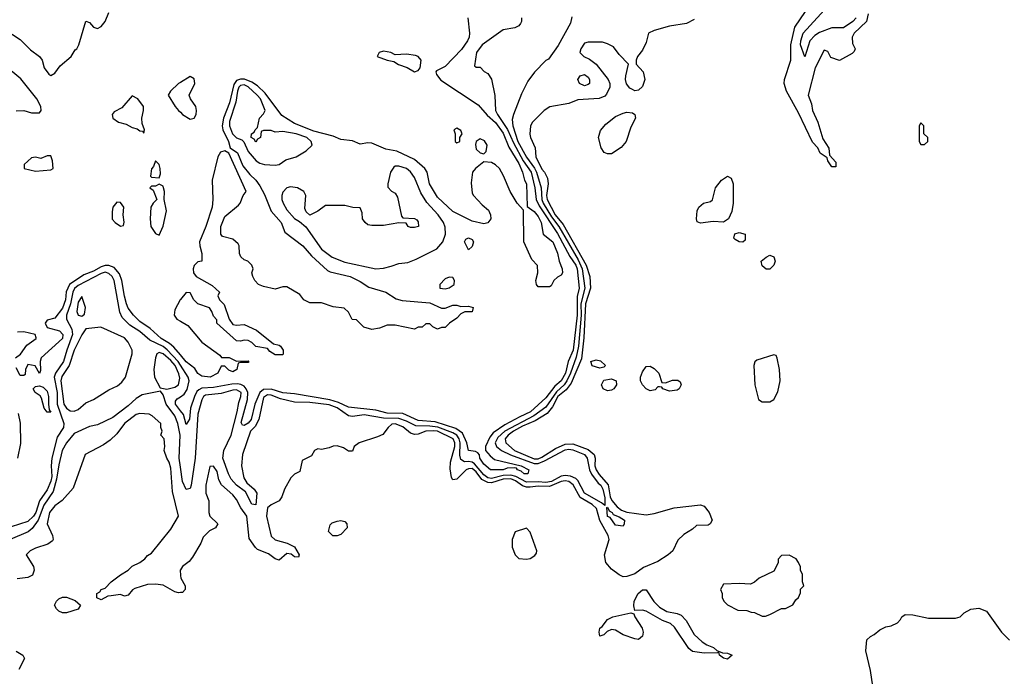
# Model space of a CAD drawing. Header units: inches. Extents: x 2380249 to 2585472, y 382747 to 546448.
# Tile 184 of 256: x 2469168 to 2474263, y 480841 to 484240. Entities that reach past the tile are written whole.
import ezdxf

# ---------------------------------------------------------------- set-up
doc = ezdxf.new("R2010")
doc.units = ezdxf.units.IN
doc.header["$MEASUREMENT"] = 0
doc.layers.add('C4468', color=7, linetype='Continuous')
doc.layers.add('C4478', color=7, linetype='Continuous')

msp = doc.modelspace()

# ---------------------------------------------------------------- linework, layer by layer
at = {"layer": 'C4468', "color": 4}
for points, elevation in [([(2469091, 484190), (2469170, 484138), (2469224.7, 484084.7), (2469270.8, 484050), (2469284.9, 484030), (2469294.8, 483990), (2469318.8, 483958.8), (2469330, 483951), (2469350, 483963), (2469378.2, 484001.8), (2469434.7, 484050), (2469455.9, 484084.1), (2469464, 484090), (2469474, 484110), (2469510, 484232), (2469530, 484224.7), (2469550, 484201), (2469570, 484194), (2469590, 484205.5), (2469610, 484230.6), (2469630, 484277.3)], 24), ([(2469150, 483768.9), (2469189.7, 483770.3), (2469230, 483757.4), (2469270, 483758), (2469279.6, 483770), (2469277.4, 483790), (2469256, 483830), (2469174.6, 483934.6), (2469081.7, 484010)], 24), ([(2470000, 483915.6), (2469990, 483909.7), (2469948.7, 483870), (2469936.3, 483850), (2469973, 483790), (2469990, 483770.6), (2470000, 483760.6)], 24), ([(2470000, 482504.7), (2469965.3, 482545.3), (2469944, 482564), (2469899.6, 482590), (2469842.4, 482642.4), (2469790, 482678), (2469756.9, 482710), (2469730, 482747.3), (2469720.9, 482770), (2469710, 482809), (2469696.8, 482890), (2469683.9, 482923.9), (2469657, 482957), (2469630, 482967.1), (2469610, 482967.2), (2469590, 482961.2), (2469550, 482938.4), (2469499.8, 482920.2), (2469426, 482870), (2469408.1, 482831.9), (2469404.7, 482790), (2469390, 482747.6), (2469350, 482694.5), (2469310, 482684), (2469300.7, 482670), (2469310, 482646.8), (2469374.8, 482630), (2469392, 482610), (2469390, 482589.4), (2469278.8, 482490), (2469274, 482470), (2469276, 482424), (2469270, 482408), (2469248.4, 482448.4), (2469210, 482455.3), (2469198, 482430), (2469196, 482404), (2469190, 482398), (2469170, 482398), (2469150, 482438)], 24), ([(2470000, 482451.1), (2469987.7, 482470), (2469931.8, 482531.8), (2469910, 482549), (2469840.6, 482580.6), (2469790, 482626.3), (2469738.2, 482658.2), (2469698.6, 482698.6), (2469685.4, 482725.4), (2469656.4, 482890), (2469646.9, 482910), (2469630, 482926.9), (2469610, 482932.4), (2469590, 482926.8), (2469470, 482863.5), (2469452.2, 482847.8), (2469442.2, 482830), (2469430.7, 482769.3), (2469410.2, 482710), (2469410.2, 482690), (2469437.7, 482637.7), (2469440.7, 482610), (2469411.1, 482530), (2469394.7, 482470), (2469353.6, 482410), (2469346.9, 482390), (2469361.9, 482310), (2469361.3, 482250), (2469396.4, 482150), (2469394.4, 482130), (2469361.4, 482078.6), (2469333.8, 481970), (2469330.2, 481930), (2469335.2, 481875.2), (2469330, 481851.8), (2469310, 481806.6), (2469270.7, 481749.3), (2469252.4, 481690), (2469240.2, 481670), (2469210, 481643.1), (2469124.4, 481615.6)], 28), ([(2470000, 482792.4), (2469998, 482790), (2469970, 482738), (2469967.3, 482710), (2469981, 482690), (2470000, 482679)], 24), ([(2469146, 482490), (2469171.8, 482508.2), (2469205.3, 482554.7), (2469253.2, 482590), (2469253.2, 482593.2), (2469248.7, 482610), (2469190, 482625.1), (2469157.1, 482622.9)], 24), ([(2470000, 481924.3), (2469994, 481970), (2469998, 482090), (2469986.6, 482150), (2469970.8, 482190), (2469926.3, 482250), (2469910, 482298), (2469896.4, 482316.4), (2469801.1, 482298.9), (2469770, 482279.3), (2469730, 482242), (2469650, 482180.9), (2469570, 482143.7), (2469530, 482135.1), (2469450, 482098.4), (2469410, 482049.5), (2469387.9, 482010), (2469370, 481935.3), (2469358.8, 481861.2), (2469341.4, 481798.6), (2469293.5, 481726.5), (2469264.5, 481650), (2469233, 481607), (2469211.3, 481588.7), (2469119.1, 481550)], 32), ([(2470000, 482216), (2469974, 482250), (2469974.5, 482265.5), (2469982.9, 482277.1), (2470000, 482288.4)], 28), ([(2470000, 481274.3), (2469990, 481273.2), (2469970, 481279.3), (2469910, 481312.7), (2469870, 481318), (2469830, 481316), (2469763.5, 481296.5), (2469750.9, 481289.1), (2469730, 481262), (2469710, 481255.3), (2469690, 481264), (2469642, 481258), (2469624.7, 481255.3), (2469590, 481238), (2469567.3, 481247.3), (2469568, 481270), (2469582, 481278), (2469589.4, 481290.6), (2469610, 481298), (2469642, 481330), (2469690, 481366.8), (2469729.5, 481390.5), (2469750, 481411), (2469790, 481430.7), (2469816, 481450), (2469830, 481466.8), (2469850, 481478), (2469950, 481602.8), (2469989.4, 481670), (2469958, 481798), (2469950, 481918), (2469941.2, 481950), (2469928.7, 481970), (2469915.3, 482010), (2469919, 482030), (2469915.3, 482070), (2469898, 482090), (2469906, 482110), (2469898, 482130), (2469898, 482150), (2469854, 482190), (2469837.6, 482197.6), (2469790, 482201.6), (2469770, 482195.6), (2469710, 482149.6), (2469670, 482096), (2469636.1, 482063.9), (2469601.1, 482038.9), (2469506, 481990), (2469444.5, 481815.5), (2469388.6, 481751.4), (2469350, 481723.7), (2469322.6, 481690), (2469310.7, 481630.7), (2469338, 481570), (2469342, 481550), (2469338, 481542), (2469314, 481526), (2469250, 481505.2), (2469222, 481490), (2469202, 481470), (2469238.8, 481410), (2469242.8, 481390), (2469234.4, 481365.6), (2469210, 481353.2), (2469154.4, 481345.6)], 36), ([(2469158.7, 481970), (2469174.5, 482045.5), (2469172.2, 482152.2), (2469161.5, 482201.5)], 28), ([(2470000, 481393), (2469998, 481390), (2470000, 481363.3)], 36), ([(2469150, 480971.3), (2469184.7, 480950), (2469193.2, 480933.2), (2469163.5, 480876.5)], 36)]:
    msp.add_lwpolyline(points, dxfattribs=dict(at, elevation=elevation))
for points, elevation in [([(2469750, 483845.2), (2469696.7, 483783.3), (2469656.8, 483763.2), (2469646.8, 483750), (2469650.5, 483730), (2469678.8, 483710), (2469719.1, 483699.1), (2469750, 483682.3), (2469775.8, 483675.8), (2469790, 483664.9), (2469803.5, 483663.5), (2469810, 483652), (2469813.6, 483670), (2469802, 483702), (2469799.3, 483730), (2469808.7, 483770), (2469808.7, 483790), (2469779.3, 483830)], 24), ([(2469330, 483535.3), (2469310, 483535.3), (2469278, 483522), (2469250, 483529.2), (2469230, 483525.2), (2469191, 483490), (2469191.3, 483470), (2469250, 483456.5), (2469330, 483462.8), (2469342, 483470), (2469338, 483510)], 24), ([(2469870, 483509), (2469859.6, 483480.4), (2469850, 483468), (2469844.7, 483430), (2469850, 483424.7), (2469890, 483422), (2469897.2, 483442.8), (2469894.5, 483470), (2469889, 483490)], 24), ([(2469890, 483388), (2469870, 483378), (2469850, 483378), (2469842, 483370), (2469858, 483358), (2469878, 483310), (2469858, 483290), (2469846, 483270), (2469842.8, 483210), (2469846, 483170), (2469870, 483134), (2469890, 483124.7), (2469910, 483172), (2469927, 483250), (2469915.1, 483310), (2469917, 483350), (2469912.7, 483370), (2469910, 483378)], 24), ([(2469670, 483295.6), (2469650.4, 483270), (2469646, 483246), (2469647.1, 483207.1), (2469662, 483190), (2469690, 483172), (2469706, 483174), (2469708, 483192), (2469702.7, 483230), (2469707.3, 483270), (2469690, 483294)], 24), ([(2469490, 482808), (2469470, 482778), (2469463, 482730), (2469470, 482711.3), (2469490, 482706), (2469504, 482716), (2469509.2, 482750)], 32), ([(2469588.4, 482648.4), (2469510, 482639), (2469490, 482609.3), (2469450, 482529.4), (2469423.9, 482450), (2469386.3, 482393.7), (2469381, 482370), (2469396, 482250), (2469410, 482228.4), (2469430, 482214.9), (2469450, 482213.4), (2469470, 482222.8), (2469510, 482257.3), (2469550, 482274), (2469630, 482324.9), (2469674.9, 482345.1), (2469696.3, 482363.7), (2469716, 482390), (2469749.4, 482510), (2469749.4, 482529.4), (2469729.4, 482570), (2469710, 482594)], 32), ([(2469890, 482516.9), (2469877.3, 482510), (2469870.5, 482489.5), (2469862, 482430), (2469864.9, 482390), (2469895.3, 482335.3), (2469930, 482326.8), (2469970, 482338), (2469989.6, 482350.4), (2469995.8, 482384.2), (2469992.3, 482407.7), (2469972.1, 482450), (2469950, 482476.1), (2469910, 482510.9)], 32), ([(2469330, 482208), (2469310, 482209), (2469295.3, 482230), (2469281.2, 482281.2), (2469273.6, 482293.6), (2469248.7, 482310), (2469238, 482330), (2469250, 482342), (2469270, 482344.7), (2469290, 482338), (2469310, 482318), (2469317.3, 482290), (2469316.3, 482250), (2469321, 482221)], 24), ([(2469390, 481169), (2469370, 481178), (2469358, 481190), (2469348, 481210), (2469358, 481230), (2469370, 481242), (2469390, 481251.3), (2469410, 481251.3), (2469454.4, 481234.4), (2469482, 481210), (2469470, 481188.7), (2469410, 481169)], 36)]:
    msp.add_lwpolyline(points, close=True, dxfattribs=dict(at, elevation=elevation))
at = {"layer": 'C4478', "color": 4}
for points, elevation in [([(2473557.8, 484270), (2473550.2, 484229.8), (2473486, 484170), (2473475.5, 484150), (2473477.3, 484117.3), (2473491.3, 484090), (2473485.4, 484074.6), (2473475.3, 484064.7), (2473410, 484029), (2473364.1, 484044.1), (2473350, 484075.3), (2473330, 484082), (2473283.1, 483990), (2473247.7, 483850), (2473264.6, 483804.6), (2473270.4, 483770), (2473298.4, 483710), (2473323.4, 483623.4), (2473354.2, 483574.2), (2473358, 483538), (2473390, 483502), (2473390, 483478), (2473382, 483478), (2473370, 483479), (2473350, 483508.7), (2473345.2, 483525.2), (2473310, 483549.4), (2473296.9, 483576.9), (2473270, 483606.6), (2473198, 483758), (2473135.6, 483870), (2473123.7, 483910), (2473126, 483930), (2473158, 484030), (2473158.5, 484110), (2473178.8, 484201.2), (2473260.1, 484319.9)], 36), ([(2473495.3, 484250), (2473478.4, 484230), (2473430, 484197.4), (2473370, 484197.7), (2473306.7, 484173.3), (2473282.2, 484157.8), (2473256.4, 484130), (2473230, 484048), (2473208.3, 484110), (2473210, 484131.3), (2473222, 484170), (2473349.6, 484310)], 32), ([(2472025, 484255.1), (2472017.6, 484222.4), (2471953.4, 484106.6), (2471903.6, 484036.4), (2471890, 484028), (2471830.9, 483969.1), (2471798, 483922), (2471764.5, 483855.5), (2471723, 483750), (2471716.7, 483723.3), (2471719, 483690), (2471745.9, 483610), (2471790, 483527.7), (2471831.5, 483471.5), (2471841.5, 483450), (2471865.4, 483370), (2471870.1, 483310), (2471877, 483290), (2471919.2, 483219.2), (2471956.8, 483170), (2472057.8, 482997.8), (2472078.6, 482950), (2472091.5, 482850), (2472071.2, 482770), (2472072.6, 482710), (2472059.1, 482550), (2472047.1, 482492.9), (2472018.6, 482410), (2471999.8, 482370), (2471986, 482350), (2471945.5, 482314.5), (2471890, 482234.8), (2471829.1, 482190), (2471678, 482110), (2471641.8, 482078.2), (2471628.3, 482050), (2471634.9, 482030), (2471660.5, 482010), (2471707.7, 481987.7), (2471830, 481942.4), (2471850, 481943), (2471883.9, 481956.1), (2471990, 482013.9), (2472010, 482017.1), (2472030, 482014), (2472090, 481990.2), (2472104.4, 481970), (2472116.9, 481910), (2472127.2, 481887.2), (2472161, 481841), (2472174.6, 481830), (2472184.9, 481810), (2472194.8, 481765.2), (2472194.8, 481725.2), (2472179.1, 481739.1), (2472090, 481788.5), (2472055.2, 481855.2), (2472045, 481865), (2472017.3, 481877.3), (2471990, 481881), (2471970, 481877.3), (2471919.5, 481850), (2471890, 481845.3), (2471850, 481848.7), (2471790, 481845.5), (2471735.8, 481875.8), (2471710, 481883.2), (2471670, 481881.1), (2471610, 481866), (2471590, 481868.7), (2471570, 481883.4), (2471521.6, 481941.6), (2471510, 481949), (2471490, 481952.8), (2471470, 481951.1), (2471450, 481963.7), (2471445.1, 481985.1), (2471447.5, 482050), (2471442.1, 482070), (2471429, 482089), (2471410, 482101.1), (2471330.8, 482130.8), (2471290, 482136.4), (2471217, 482137), (2471170, 482161.8), (2471130, 482176.3), (2471050, 482176.8), (2470950, 482195.4), (2470890, 482186), (2470870, 482189.3), (2470810.4, 482230.4), (2470770, 482245.7), (2470670, 482258.3), (2470590, 482259.8), (2470517.5, 482277.5), (2470470, 482295.7), (2470450, 482298), (2470430, 482284.5), (2470405, 482170), (2470386.1, 482133.9), (2470362.3, 482110), (2470320.6, 481990), (2470316.5, 481930), (2470328.2, 481868.2), (2470343.6, 481843.6), (2470381.6, 481810), (2470394.3, 481790), (2470390, 481728.7), (2470370, 481732.7), (2470336.4, 481796.4), (2470290, 481831.1), (2470262.5, 481862.5), (2470248.6, 481888.6), (2470219.8, 481970), (2470224.5, 482010), (2470262.9, 482090), (2470294, 482210), (2470301.6, 482258.4), (2470312.8, 482290), (2470314, 482310), (2470290, 482323.9), (2470270, 482322.3), (2470210, 482304.7), (2470130, 482296), (2470119.3, 482290), (2470110, 482273.2), (2470090, 482198), (2470076.5, 481970), (2470054.9, 481830), (2470050, 481814), (2470030, 481808.7), (2470009.7, 481850), (2470000, 481924.3)], 32), ([(2471764.7, 484250), (2471764.7, 484230), (2471759.8, 484220.2), (2471750, 484208), (2471730, 484198), (2471670, 484188), (2471561, 484110), (2471531, 484070), (2471522, 484002), (2471530, 483994), (2471550, 483994), (2471571.3, 483971.3), (2471590, 483962), (2471610, 483932), (2471627.3, 483847.3), (2471630.4, 483770), (2471639.5, 483750), (2471692.1, 483672.1), (2471722.5, 483602.5), (2471773.9, 483510), (2471814.8, 483450), (2471832.7, 483370), (2471840.6, 483310), (2471855.7, 483275.7), (2471950, 483132.7), (2472014.4, 483014.4), (2472045.4, 482970), (2472051.6, 482950), (2472062.6, 482850), (2472052.4, 482807.6), (2472053, 482710), (2472031.4, 482530), (2472006.3, 482470), (2471991.6, 482410), (2471970, 482371.5), (2471937.3, 482342.7), (2471890, 482282), (2471811.7, 482210), (2471755, 482184.9), (2471677.6, 482142.4), (2471618, 482102), (2471600.2, 482079.8), (2471578, 482030), (2471578.8, 482010), (2471602, 481982), (2471624, 481964), (2471762, 481930), (2471802.8, 481910), (2471798, 481890), (2471778, 481890), (2471763.3, 481903.3), (2471744, 481910), (2471738.6, 481918.6), (2471730, 481921.2), (2471690, 481918), (2471669.8, 481909.8), (2471604, 481910), (2471570, 481939.3), (2471549.6, 481970), (2471547, 481987), (2471538.6, 481998.6), (2471525.6, 482005.6), (2471490, 482009.5), (2471481.1, 482050), (2471459.9, 482099.9), (2471424.5, 482124.5), (2471317.7, 482157.7), (2471230, 482166.2), (2471150, 482202.2), (2471070, 482204.1), (2471010, 482218.9), (2470870, 482234), (2470818.2, 482258.2), (2470772.5, 482272.5), (2470590, 482302.8), (2470530, 482308.2), (2470470, 482326.9), (2470430, 482325.8), (2470411.1, 482310), (2470384, 482250), (2470364.9, 482170), (2470350, 482151.3), (2470330, 482139.6), (2470321.7, 482141.7), (2470314.8, 482154.8), (2470346.2, 482273.9), (2470348.4, 482310), (2470340.7, 482330), (2470330, 482342.4), (2470312.3, 482352.3), (2470295.2, 482355.2), (2470265.7, 482354.3), (2470170, 482335.7), (2470110, 482332.7), (2470095.1, 482324.9), (2470084.8, 482315.2), (2470072.3, 482290), (2470052.4, 482230), (2470047.5, 482172.5), (2470030, 482144), (2470015.6, 482195.6), (2470000, 482216)], 28), ([(2471487.4, 484250), (2471495.2, 484170), (2471493.4, 484150), (2471485.4, 484130), (2471454.6, 484085.4), (2471370, 483997.6), (2471325.1, 483974.9), (2471320.7, 483970), (2471324.5, 483955.5), (2471347.6, 483927.6), (2471539.9, 483799.9), (2471586.2, 483746.2), (2471630, 483707.2), (2471670, 483652.2), (2471699.4, 483579.4), (2471750, 483494.9), (2471770.3, 483450), (2471779.3, 483410), (2471790, 483390.8), (2471793.7, 483273.7), (2471830, 483247.7), (2471850, 483222), (2471865.5, 483190), (2471876, 483130), (2471926, 483090), (2471950, 483032), (2471959.1, 482990), (2471974, 482950), (2471976, 482930), (2471970, 482918), (2471950, 482908), (2471932, 482890), (2471918, 482862), (2471910, 482858), (2471856.4, 482856.4), (2471850, 482858), (2471842, 482870), (2471839, 482890), (2471848.7, 482930), (2471848, 482968), (2471818, 482998), (2471777.2, 483090), (2471774, 483254), (2471741.2, 483290), (2471706.6, 483350), (2471671.2, 483431.2), (2471650, 483469), (2471630, 483489.2), (2471610, 483501.2), (2471570, 483504), (2471526, 483470), (2471511, 483450), (2471504, 483396), (2471510, 483342), (2471516, 483330), (2471561.7, 483281.7), (2471593.8, 483253.8), (2471604, 483230), (2471606, 483210), (2471590, 483188.7), (2471570, 483184), (2471510, 483198), (2471410, 483248), (2471330, 483320.7), (2471288.2, 483390), (2471277.2, 483450), (2471263.7, 483470), (2471210, 483515.6), (2471119.1, 483559.1), (2471062, 483570), (2470990, 483600.5), (2470970, 483602), (2470930, 483595.6), (2470890, 483613.3), (2470830, 483620.4), (2470790, 483637.8), (2470690, 483662.8), (2470590, 483702.2), (2470524.3, 483744.3), (2470438.9, 483858.9), (2470397.7, 483897.7), (2470370, 483916.2), (2470331.4, 483931.4), (2470310, 483931.9), (2470290, 483924.4), (2470276.3, 483903.7), (2470254.4, 483810), (2470222.3, 483730), (2470216, 483690), (2470219.7, 483670), (2470248, 483610), (2470257.5, 483577.5), (2470294.9, 483550), (2470323.4, 483483.4), (2470359, 483439), (2470390.4, 483410), (2470410, 483380.7), (2470434.5, 483334.5), (2470468.6, 483248.6), (2470520.3, 483190), (2470540.3, 483140.3), (2470633, 483070), (2470678, 483018), (2470761.3, 482941.3), (2470774.2, 482934.2), (2470878, 482910), (2470930, 482884), (2470974.9, 482854.9), (2471062, 482830), (2471115.9, 482795.9), (2471147.1, 482787.1), (2471290, 482774.9), (2471350, 482746), (2471370, 482746), (2471410, 482762.8), (2471430, 482762.8), (2471450, 482756), (2471490, 482758), (2471514, 482750), (2471510, 482728), (2471471.6, 482728.4), (2471450, 482718), (2471430, 482695.3), (2471392, 482670), (2471370, 482646), (2471350, 482646), (2471330, 482638), (2471306, 482650), (2471290, 482666), (2471270, 482666), (2471250, 482648), (2471230, 482648), (2471210, 482638), (2471110, 482659), (2471070, 482659), (2471030, 482644), (2470990, 482637.2), (2470949.3, 482649.3), (2470910, 482686), (2470888.9, 482688.9), (2470870, 482726), (2470847.3, 482747.3), (2470790, 482754), (2470730, 482774), (2470670, 482774), (2470638, 482790), (2470617.2, 482817.2), (2470550, 482858), (2470530, 482858), (2470490, 482845.2), (2470430, 482859.3), (2470404, 482870), (2470384, 482890), (2470374, 482910), (2470369, 482930), (2470375.3, 482950), (2470368.9, 482968.9), (2470348, 482990), (2470330, 482997.2), (2470312.7, 483012.7), (2470305.2, 483030), (2470304, 483070), (2470299.3, 483079.3), (2470270, 483104), (2470218, 483118), (2470209.1, 483129.1), (2470209.2, 483170), (2470230, 483222), (2470300.2, 483279.8), (2470309.2, 483290.8), (2470324, 483330), (2470339, 483350), (2470249.6, 483549.6), (2470230, 483560.7), (2470206.4, 483553.6), (2470192.7, 483530), (2470163.1, 483410), (2470166.7, 483310), (2470163.8, 483270), (2470130.8, 483170), (2470098.4, 483090), (2470099.3, 483070), (2470110.7, 483030), (2470111, 482990), (2470090, 482986), (2470071.6, 482968.4), (2470066, 482950), (2470066.8, 482930), (2470082, 482910), (2470163.5, 482863.5), (2470202, 482830), (2470194, 482810), (2470202, 482790), (2470225.4, 482765.4), (2470251.3, 482690), (2470270, 482662), (2470290, 482658), (2470330, 482662.8), (2470393.2, 482633.2), (2470482, 482562), (2470510, 482556), (2470518, 482550), (2470531, 482530), (2470531.3, 482510), (2470530, 482506), (2470490, 482506), (2470463.1, 482523.1), (2470450, 482538), (2470390, 482548.7), (2470370, 482568.7), (2470350, 482579), (2470330, 482582), (2470310, 482575.3), (2470290, 482578), (2470188, 482670), (2470187.3, 482687.3), (2470170, 482706), (2470162, 482730), (2470150, 482748), (2470090, 482768.7), (2470069.2, 482789.2), (2470050, 482826), (2470030, 482828), (2470000, 482792.4)], 24), ([(2472658.6, 484241.5), (2472619, 484221), (2472530, 484207.3), (2472450, 484183.7), (2472421, 484170), (2472410, 484122), (2472390, 484082), (2472364.7, 484050), (2472358, 484030), (2472358, 484010), (2472393.4, 483970), (2472403, 483930), (2472390, 483894), (2472370, 483875.1), (2472350, 483872.3), (2472338, 483878), (2472325.6, 483885.6), (2472307.3, 483907.3), (2472302, 483930), (2472303.7, 483950), (2472318, 484010), (2472270, 484059), (2472239.6, 484099.6), (2472210, 484115.3), (2472183.1, 484123.1), (2472110, 484124), (2472090, 484118), (2472071, 484090), (2472066.8, 484070), (2472086.8, 484050), (2472115.6, 484035.6), (2472150.3, 484010.3), (2472213.4, 483930), (2472222, 483910), (2472222, 483890), (2472204.9, 483855.1), (2472195.1, 483844.9), (2472167.1, 483832.9), (2472055.2, 483824.8), (2472010, 483806), (2471910.5, 483789.5), (2471881, 483770), (2471821, 483710), (2471810.8, 483690), (2471807.5, 483647.5), (2471810.8, 483630), (2471835.9, 483575.9), (2471839.1, 483530), (2471870, 483465.5), (2471883.8, 483450), (2471899.5, 483419.5), (2471902.6, 483390), (2471894.3, 483330), (2471897.1, 483310), (2471939.4, 483230), (2471980.3, 483180.3), (2472098.2, 482970), (2472118.2, 482910), (2472121.5, 482850), (2472095.6, 482770), (2472086.7, 482593.3), (2472075.3, 482484.8), (2472021.5, 482358.5), (2471995.2, 482324.8), (2471953, 482290), (2471924.2, 482235.8), (2471897.8, 482202.2), (2471835.8, 482164.2), (2471770, 482136.3), (2471722.3, 482110), (2471696.1, 482090), (2471679.6, 482070), (2471684.2, 482050), (2471728.9, 482010), (2471830, 481966.6), (2471850, 481967.3), (2471870, 481975.3), (2471939.8, 482020.2), (2471990, 482043.5), (2472030, 482044.2), (2472110, 482015.4), (2472140.3, 481990), (2472145.4, 481970), (2472143.7, 481930), (2472150.2, 481910), (2472165.5, 481885.5), (2472212.3, 481832.3), (2472223.6, 481770), (2472231.8, 481751.8), (2472259.1, 481719.1), (2472281.7, 481701.7), (2472310, 481690.8), (2472410, 481676.9), (2472450, 481683.8), (2472554.1, 481714.1), (2472690, 481728.2), (2472710, 481722), (2472735.8, 481690), (2472750.4, 481650), (2472740.7, 481630), (2472730, 481622.9), (2472670, 481621.2), (2472650, 481602.7), (2472605.2, 481574.8), (2472573.7, 481546.3), (2472546.8, 481490), (2472522.8, 481470), (2472470, 481435.6), (2472395.6, 481404.4), (2472350, 481371.8), (2472310, 481358.7), (2472290, 481356.9), (2472270, 481366), (2472230, 481396.4), (2472200.9, 481430), (2472194.2, 481470), (2472218.8, 481550), (2472213.1, 481570), (2472170, 481647.3), (2472153.2, 481710), (2472130.4, 481730.4), (2472067.6, 481767.6), (2472032.2, 481832.2), (2472010, 481849.8), (2471990, 481853.2), (2471970, 481849.1), (2471910, 481823.2), (2471850, 481825.8), (2471810, 481820.5), (2471790, 481820.5), (2471770, 481827.4), (2471733.5, 481853.5), (2471710, 481862.7), (2471670, 481861.8), (2471610, 481843), (2471590, 481844.3), (2471560, 481860), (2471530, 481899.3), (2471510, 481916.5), (2471490, 481915.8), (2471478.4, 481910), (2471430, 481862), (2471410, 481858), (2471402, 481870), (2471395.5, 481915.5), (2471396.9, 481950), (2471420.3, 482030), (2471419.8, 482050), (2471411.2, 482071.2), (2471330, 482109.8), (2471310, 482112.7), (2471269, 482111), (2471230, 482095.4), (2471210, 482093), (2471190, 482099.5), (2471150, 482132.1), (2471110, 482147.3), (2471093.2, 482146.8), (2471074, 482130), (2471047.1, 482092.9), (2471019.8, 482080.2), (2470924.7, 482050), (2470898, 482030), (2470890, 482006), (2470870, 482006), (2470843.1, 482023.1), (2470810, 482034), (2470790, 482033.2), (2470770, 482024), (2470730, 482015.3), (2470710, 482018), (2470694, 482010), (2470678, 481982), (2470630, 481958), (2470618, 481902), (2470590, 481888), (2470571.1, 481868.9), (2470538, 481810), (2470524.7, 481770), (2470511.1, 481748.9), (2470470, 481729.2), (2470450, 481714), (2470444.6, 481670), (2470470, 481566.8), (2470490, 481548), (2470552, 481530), (2470590, 481510.8), (2470614.8, 481470), (2470610, 481458), (2470590, 481459), (2470572.9, 481472.9), (2470550, 481477.2), (2470510, 481442), (2470490, 481449), (2470455.1, 481475.1), (2470398, 481498), (2470387.8, 481507.8), (2470355.3, 481555.3), (2470342.9, 481670), (2470313.1, 481713.1), (2470290, 481757.2), (2470270, 481781.2), (2470212.3, 481832.3), (2470199, 481859), (2470190, 481902), (2470170, 481928.7), (2470152, 481928), (2470131.3, 481830), (2470131.3, 481790), (2470146, 481750), (2470146, 481690), (2470151.3, 481670), (2470194, 481630), (2470182, 481610), (2470150, 481594), (2470118, 481562), (2470106, 481530), (2470062.5, 481457.5), (2470044.5, 481435.5), (2470010.9, 481409.1), (2470000, 481393)], 36), ([(2470000, 483760.6), (2470010.7, 483750), (2470050, 483724.9), (2470070, 483730.6), (2470080.5, 483750), (2470083.5, 483770), (2470079.7, 483790), (2470051.8, 483830), (2470045.1, 483850), (2470074, 483910), (2470070, 483934), (2470050, 483945.1), (2470000, 483915.6)], 24), ([(2470000, 482679), (2470037.3, 482657.3), (2470111.3, 482570), (2470203.6, 482503.6), (2470212, 482492), (2470251.1, 482491.1), (2470290, 482472), (2470350, 482474), (2470354, 482470), (2470350, 482466), (2470310, 482466), (2470298, 482462), (2470292, 482430), (2470270, 482418), (2470250, 482426), (2470230, 482446), (2470210, 482446), (2470194, 482410), (2470154, 482390), (2470110, 482394), (2470090, 482409.2), (2470074, 482434), (2470030, 482469.6), (2470000, 482504.7)], 24), ([(2470000, 482288.4), (2470019.1, 482300.9), (2470034.4, 482325.6), (2470044.2, 482370), (2470039.8, 482390), (2470000, 482451.1)], 28), ([(2470000, 481363.3), (2470001, 481350), (2470024.7, 481310), (2470024.7, 481290), (2470010, 481275.3), (2470000, 481274.3)], 36), ([(2473582, 480790), (2473570.9, 480870.9), (2473546.4, 480973.6), (2473552, 481030), (2473570, 481048), (2473590, 481058), (2473618, 481082), (2473650, 481098), (2473676.9, 481103.1), (2473710, 481118), (2473725.4, 481134.6), (2473732, 481150), (2473750, 481162), (2473790, 481159), (2473870, 481142), (2474010, 481142), (2474034, 481150), (2474054, 481170), (2474090, 481188), (2474130, 481194), (2474170, 481178), (2474248, 481070), (2474289.1, 481029.1)], 44)]:
    msp.add_lwpolyline(points, dxfattribs=dict(at, elevation=elevation))
for points, elevation in [([(2471050, 484076.4), (2471027.3, 484070), (2471017.3, 484050), (2471069.4, 484030.6), (2471103.4, 484023.4), (2471128.6, 484008.6), (2471172.6, 483992.6), (2471210, 483970.4), (2471230, 483976.3), (2471240.7, 483990), (2471244.5, 484030), (2471229.3, 484050), (2471215.2, 484055.2), (2471170, 484061.8), (2471110, 484058.9), (2471089.2, 484070)], 24), ([(2472090, 483897.2), (2472064, 483910), (2472055.3, 483930), (2472068, 483950), (2472090, 483956), (2472110, 483942), (2472116, 483930), (2472116, 483910), (2472110, 483905.2)], 32), ([(2470330, 483902.4), (2470310, 483899.8), (2470301.8, 483890), (2470295.2, 483870), (2470286.3, 483813.7), (2470253, 483713), (2470253.1, 483690), (2470268.9, 483650), (2470290, 483628), (2470317.3, 483617.3), (2470327.9, 483607.9), (2470350, 483558), (2470392, 483510), (2470410, 483498), (2470434, 483490), (2470490, 483486.8), (2470510, 483491.3), (2470545.6, 483514.4), (2470598, 483530), (2470650, 483561), (2470682, 483590), (2470675.3, 483610), (2470653.2, 483630), (2470598, 483650), (2470530, 483662), (2470490, 483658), (2470470, 483666), (2470430, 483666), (2470418, 483662), (2470414, 483630), (2470398, 483622), (2470390, 483606), (2470382, 483622), (2470366, 483630), (2470368, 483650), (2470382, 483658), (2470386, 483670), (2470398, 483682), (2470409, 483730), (2470430, 483752), (2470439, 483770), (2470414, 483830), (2470397.6, 483850), (2470350, 483892.7)], 28), ([(2472210, 483545.2), (2472192, 483552), (2472176.6, 483576.6), (2472162.4, 483630), (2472173.9, 483666.1), (2472200.7, 483699.3), (2472250, 483739.5), (2472290, 483756.4), (2472310, 483760.5), (2472338, 483758), (2472350.8, 483750), (2472354, 483730), (2472330, 483684), (2472305.3, 483610), (2472280.7, 483579.3), (2472230, 483546)], 36), ([(2471430, 483678), (2471414, 483670), (2471422, 483650), (2471422, 483610), (2471430, 483602), (2471446, 483610), (2471446, 483630), (2471458, 483650), (2471450, 483666)], 24), ([(2473830, 483706), (2473822, 483690), (2473822, 483610), (2473830, 483594), (2473850, 483594), (2473866, 483610), (2473866, 483630), (2473846, 483650), (2473846, 483690)], 44), ([(2471550, 483622.7), (2471530.7, 483609.3), (2471526, 483594), (2471530.6, 483570.6), (2471550, 483550.8), (2471570, 483546), (2471582, 483558), (2471586.6, 483590), (2471573.3, 483613.3)], 24), ([(2471110, 483482), (2471103.5, 483476.5), (2471086, 483450), (2471072, 483390), (2471072.7, 483372.7), (2471091.6, 483351.6), (2471110, 483342), (2471122, 483322), (2471143.6, 483223.6), (2471150, 483214), (2471210, 483211.3), (2471223.6, 483203.6), (2471230, 483194), (2471231.3, 483170), (2471210, 483164), (2471190, 483164), (2471178, 483170), (2471167.3, 483187.3), (2471130, 483188.7), (2471050, 483174), (2470990, 483174), (2470970, 483179), (2470955.3, 483190), (2470942, 483210), (2470940.4, 483240.4), (2470930, 483266), (2470891.6, 483268.4), (2470850, 483279), (2470750, 483278), (2470710, 483248.7), (2470668.4, 483228.4), (2470650, 483246), (2470643.1, 483263.1), (2470648, 483330), (2470638, 483350), (2470606, 483370), (2470570, 483374), (2470551.1, 483368.9), (2470530, 483348), (2470524, 483330), (2470524.9, 483310), (2470530.8, 483290), (2470550, 483256), (2470590, 483211.3), (2470616, 483196), (2470647.7, 483167.7), (2470730, 483053), (2470784.9, 483010), (2470850, 482985.3), (2471010, 482950.6), (2471050, 482954), (2471090, 482964.9), (2471130, 482977.3), (2471176, 482984), (2471220.2, 482999.8), (2471326.3, 483053.7), (2471357.2, 483090), (2471371.8, 483130), (2471370, 483166), (2471361.2, 483190), (2471332.7, 483230), (2471274.5, 483294.5), (2471244.4, 483344.4), (2471210, 483424), (2471190, 483452.3), (2471170, 483469.2), (2471130, 483481.2)], 28), ([(2472810, 483192.3), (2472755.9, 483195.9), (2472690, 483187), (2472672.9, 483192.9), (2472669.5, 483209.5), (2472672.8, 483250), (2472682, 483270), (2472706.6, 483290), (2472741.6, 483298.4), (2472753.1, 483306.9), (2472767.6, 483370), (2472799.3, 483410), (2472830, 483430.5), (2472850, 483419.1), (2472860.3, 483390), (2472859, 483290), (2472852.6, 483247.4), (2472836.3, 483210)], 36), ([(2471490, 483048), (2471469.3, 483090), (2471476.4, 483103.6), (2471490, 483111), (2471510, 483102), (2471516, 483090), (2471510, 483066)], 24), ([(2472910, 483088.7), (2472890, 483089.5), (2472870, 483102.7), (2472863.7, 483110), (2472867.8, 483132.2), (2472890, 483138.8), (2472922, 483130), (2472922, 483098)], 36), ([(2473050, 482949.2), (2473030, 482949.4), (2473010, 482965.2), (2473005.2, 482990), (2473030, 483011), (2473050, 483021), (2473070, 483012), (2473076.3, 482990), (2473070, 482968.7)], 36), ([(2471390, 482908), (2471370, 482898), (2471342, 482870), (2471342, 482850), (2471370, 482846.8), (2471390, 482852), (2471415.3, 482870), (2471418, 482890), (2471410, 482906)], 28), ([(2473070, 482506), (2472982, 482478), (2472971.1, 482468.9), (2472966, 482450), (2472971, 482350), (2472990, 482274), (2473010, 482262), (2473050, 482262), (2473070, 482274), (2473090, 482314), (2473102, 482370), (2473099, 482430), (2473088, 482488), (2473082, 482502)], 44), ([(2472170, 482437), (2472130, 482448.2), (2472122.7, 482470), (2472150, 482478.7), (2472173.9, 482473.9), (2472198.8, 482450), (2472190, 482441.2)], 36), ([(2472510, 482360.7), (2472545.9, 482374.1), (2472574.1, 482374.1), (2472584.7, 482364.7), (2472590.4, 482350), (2472580.5, 482330), (2472570, 482323), (2472530, 482316.9), (2472495.3, 482330), (2472490, 482338), (2472479, 482339), (2472470, 482339), (2472455.3, 482324.7), (2472439.5, 482320.5), (2472430, 482319.6), (2472410, 482329.7), (2472389.7, 482350), (2472379.6, 482370), (2472379.7, 482390), (2472390, 482417.3), (2472410, 482444.9), (2472430, 482446), (2472450, 482434.4), (2472475.8, 482410), (2472490, 482362)], 36), ([(2472210, 482319.2), (2472186.9, 482330), (2472177.7, 482350), (2472190, 482374.4), (2472230, 482380.5), (2472254, 482370), (2472255.5, 482350), (2472241.6, 482330), (2472230, 482323.1)], 36), ([(2472290, 481619), (2472250, 481624), (2472223.1, 481663.1), (2472210, 481669), (2472205.2, 481714.8), (2472210, 481716), (2472218, 481698), (2472234, 481690), (2472238, 481678), (2472270, 481666.8), (2472297.3, 481650), (2472296.3, 481630)], 32), ([(2470810, 481567.8), (2470788.2, 481568.2), (2470766.6, 481590), (2470775.1, 481624.9), (2470785.1, 481634.9), (2470810, 481644.9), (2470830, 481647.7), (2470850, 481642.8), (2470860.7, 481630), (2470862, 481610), (2470830, 481574.5)], 36), ([(2471790, 481608), (2471731.6, 481588.4), (2471716, 481550), (2471716, 481510), (2471731.3, 481470), (2471750, 481451.3), (2471790, 481446.8), (2471810, 481451.3), (2471833.6, 481466.4), (2471842, 481478), (2471844, 481490), (2471810, 481588)], 44), ([(2473150, 481468), (2473110, 481466), (2473092.7, 481447.3), (2473091.6, 481428.4), (2473070, 481386), (2472994, 481350), (2472970, 481328), (2472950, 481318), (2472890, 481322), (2472810, 481318), (2472794, 481290), (2472802, 481270), (2472802, 481250), (2472812, 481230), (2472830, 481212), (2472883.6, 481183.6), (2472930, 481182), (2472952.7, 481172.7), (2472970, 481172), (2473010, 481152), (2473027.3, 481152.7), (2473050, 481162), (2473110, 481192), (2473130, 481192), (2473168.4, 481211.6), (2473183.1, 481236.9), (2473198, 481250), (2473207.3, 481272.7), (2473208.4, 481291.6), (2473226, 481310), (2473218, 481330), (2473218, 481370), (2473208.4, 481388.4), (2473207.3, 481407.3), (2473198, 481430), (2473186, 481450)], 44), ([(2472830, 480929.5), (2472810, 480935.3), (2472788.7, 480950), (2472786, 480966), (2472778, 480962), (2472710, 480960.7), (2472649.7, 480969.7), (2472630, 480986), (2472556.5, 481096.5), (2472534.9, 481114.9), (2472493.2, 481130), (2472410, 481179.1), (2472390, 481183.9), (2472350, 481182), (2472345.5, 481205.5), (2472347.9, 481230), (2472367.4, 481270), (2472390, 481288.7), (2472410, 481288.2), (2472449.2, 481229.2), (2472478.4, 481198.4), (2472516.9, 481176.9), (2472570, 481166.3), (2472590, 481157.3), (2472615.8, 481130), (2472658.4, 481058.4), (2472698.9, 481018.9), (2472723.4, 481003.4), (2472758, 480990), (2472774.4, 480974.4), (2472803.6, 480963.6), (2472830, 480960.7), (2472854, 480950)], 36), ([(2472370, 481032), (2472350, 481034.5), (2472290, 481055.6), (2472250, 481079.5), (2472230, 481083.7), (2472207.1, 481072.9), (2472190, 481055.3), (2472170, 481049), (2472166, 481070), (2472169.5, 481090), (2472181.5, 481098.5), (2472210, 481134.6), (2472237.2, 481150), (2472330.7, 481170.7), (2472345.2, 481165.2), (2472350.3, 481150), (2472388.8, 481090), (2472393.1, 481070), (2472390, 481049.3)], 36)]:
    msp.add_lwpolyline(points, close=True, dxfattribs=dict(at, elevation=elevation))

doc.saveas('drawing.dxf')
